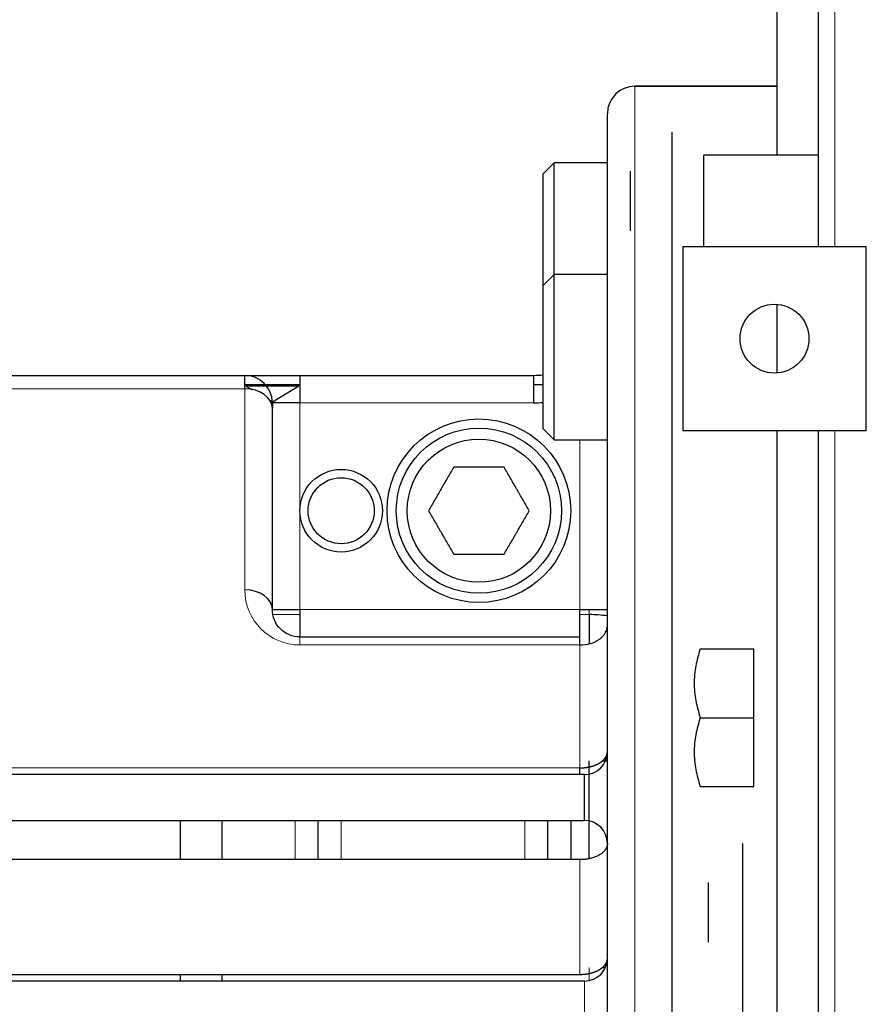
# Model space of a CAD drawing. Header units: millimetres. Extents: x 0 to 29700, y -16 to 21000.
# Tile 65 of 256: x 8119 to 8303, y 9822 to 10037. Entities that reach past the tile are written whole.
import ezdxf

# ---------------------------------------------------------------- set-up
doc = ezdxf.new("R2010")
doc.units = ezdxf.units.MM
doc.layers.add('1', color=7, linetype='Continuous', true_color=0xffffff)

msp = doc.modelspace()

# ---------------------------------------------------------------- linework, layer by layer
at = {"layer": '1', "color": 2, "linetype": 'Continuous', "lineweight": 25}
for p, q in [((8293.013, 9987.274), (8293.013, 10519.292)), ((8284.013, 10007.268), (8284.013, 10089.747)), ((8253.013, 10022.292), (8284.013, 10022.292)), ((8284.013, 10022.292), (8253.013, 10022.292)), ((8247.013, 9348.292), (8247.013, 10016.292)), ((8261.113, 9992.292), (8261.113, 10012.292)), ((8268.013, 9987.292), (8268.013, 10007.292)), ((8293.013, 10007.292), (8268.013, 10007.292)), ((8235.413, 10005.582), (8233.013, 10003.182)), ((8235.413, 9981.248), (8235.413, 10005.582)), ((8247.013, 10005.582), (8235.413, 10005.582)), ((8233.013, 9978.848), (8233.013, 10003.182)), ((8252.013, 10000.542), (8252.013, 10003.792)), ((8252.013, 9994.042), (8252.013, 10000.542)), ((8252.013, 9990.792), (8252.013, 9994.042)), ((8261.113, 9372.292), (8261.113, 9992.292)), ((8263.413, 9987.292), (8263.413, 9947.292)), ((8303.413, 9987.292), (8263.413, 9987.292)), ((8303.413, 9947.292), (8303.413, 9987.292)), ((8235.413, 9981.247), (8233.013, 9978.847)), ((8235.413, 9945.247), (8235.413, 9981.247)), ((8247.013, 9981.247), (8235.413, 9981.247)), ((8233.013, 9947.647), (8233.013, 9978.847)), ((8284.013, 9959.807), (8284.013, 9974.736)), ((8100.013, 9959.292), (8168.013, 9959.292)), ((8168.013, 9959.292), (8180.013, 9959.292)), ((8168.013, 9956.363), (8168.013, 9959.292)), ((8180.013, 9959.292), (8180.013, 9953.292)), ((8180.013, 9959.292), (8231.013, 9959.292)), ((8231.013, 9953.292), (8231.013, 9959.292)), ((8168.01, 9957.292), (8180.012, 9957.292)), ((8169.013, 9956.992), (8168.24, 9956.992)), ((8168.24, 9956.992), (8169.51, 9956.229)), ((8169.013, 9956.992), (8174.013, 9956.992)), ((8174.013, 9956.992), (8179.013, 9956.992)), ((8174.013, 9953.523), (8179.787, 9956.992)), ((8179.013, 9956.992), (8179.787, 9956.992)), ((8231.011, 9957.292), (8233.01, 9957.292)), ((8173.506, 9953.828), (8174.013, 9953.523)), ((8174.013, 9953.292), (8174.013, 9952.12)), ((8180.013, 9953.292), (8174.013, 9953.292)), ((8174.013, 9908.292), (8174.013, 9952.12)), ((8233.013, 9947.647), (8235.413, 9945.247)), ((8263.413, 9947.292), (8303.413, 9947.292)), ((8284.013, 9692.282), (8284.013, 9947.068)), ((8293.013, 9417.303), (8293.013, 9947.281)), ((8235.413, 9945.247), (8247.013, 9945.247)), ((8174.013, 9908.292), (8180.013, 9908.292)), ((8180.013, 9908.292), (8180.013, 9902.292)), ((8241.013, 9902.292), (8241.013, 9908.292)), ((8241.013, 9908.292), (8247.013, 9908.292)), ((8243.013, 9907.152), (8243.013, 9900.777)), ((8180.013, 9902.292), (8241.013, 9902.292)), ((8241.013, 9900.535), (8241.013, 9902.292)), ((8267.253, 9899.698), (8278.913, 9899.698)), ((8278.913, 9884.698), (8278.913, 9899.698)), ((8267.253, 9884.698), (8278.913, 9884.698)), ((8278.913, 9869.698), (8278.913, 9884.698)), ((8243.013, 9853.991), (8243.013, 9875.292)), ((8245.926, 9875.292), (8247.014, 9875.292)), ((8242.013, 9872.292), (7984.514, 9872.292)), ((8241.013, 9872.292), (8241.013, 9873.756)), ((8242.013, 9862.292), (8242.013, 9872.292)), ((8267.253, 9869.698), (8278.913, 9869.698)), ((7984.514, 9862.292), (8242.013, 9862.292)), ((8154.013, 9853.757), (8154.013, 9862.291)), ((8163.013, 9862.29), (8163.013, 9853.754)), ((8184.013, 9853.757), (8184.013, 9862.292)), ((8234.013, 9853.757), (8234.013, 9862.292)), ((8239.013, 9862.292), (8239.013, 9853.757)), ((8276.513, 9692.289), (8276.513, 9857.292)), ((8241.013, 9853.756), (7988.013, 9853.756)), ((8269.013, 9845.542), (8269.013, 9848.792)), ((8269.013, 9839.042), (8269.013, 9845.542)), ((8269.013, 9835.792), (8269.013, 9839.042)), ((7988.013, 9828.756), (8241.013, 9828.756)), ((8154.013, 9827.293), (8154.013, 9828.758)), ((8163.013, 9828.756), (8163.013, 9827.286)), ((8245.926, 9830.292), (8246.596, 9830.292)), ((8242.013, 9827.292), (7984.514, 9827.292))]:
    msp.add_line(p, q, dxfattribs=at)
at = {"layer": '1', "color": 4, "linetype": 'Continuous', "lineweight": 13}
for p, q in [((8296.587, 9987.274), (8296.587, 10519.292)), ((8253.013, 10022.292), (8253.013, 9342.292)), ((8168.013, 9956.363), (8100.013, 9956.363)), ((8168.013, 9912.535), (8168.013, 9956.363)), ((8231.013, 9953.292), (8180.013, 9953.292)), ((8180.013, 9953.292), (8180.013, 9929.792)), ((8296.587, 9417.303), (8296.587, 9947.281)), ((8241.013, 9908.292), (8241.013, 9945.247)), ((8180.013, 9929.792), (8180.013, 9908.292)), ((8180.013, 9908.292), (8241.013, 9908.292)), ((8243.013, 9908.292), (8243.013, 9907.152)), ((8180.012, 9907.152), (8174.239, 9907.152)), ((8243.013, 9907.152), (8241.013, 9907.152)), ((8180.013, 9900.535), (8180.013, 9902.292)), ((8241.013, 9900.535), (8180.013, 9900.535)), ((8241.013, 9873.756), (8241.013, 9900.535)), ((7988.013, 9873.756), (8241.013, 9873.756)), ((8179.013, 9862.292), (8179.013, 9853.757)), ((8189.013, 9853.757), (8189.013, 9862.292)), ((8229.013, 9862.292), (8229.013, 9853.757)), ((8241.013, 9828.756), (8241.013, 9853.756)), ((8243.013, 9830.292), (8243.013, 9827.393)), ((8242.013, 9817.292), (8242.013, 9827.292))]:
    msp.add_line(p, q, dxfattribs=at)
at = {"layer": '1', "color": 2, "linetype": 'Continuous', "lineweight": 25}
for centre, radius in [((8283.413, 9967.292), 7.5), ((8219.013, 9929.792), 20), ((8219.013, 9929.792), 18), ((8219.013, 9929.792), 15.6), ((8189.013, 9929.792), 9), ((8189.013, 9929.792), 7.196)]:
    msp.add_circle(centre, radius, dxfattribs=at)
for centre, radius, start, end in [((8253.013, 10016.292), 6, 90, 180), ((8253.013, 10016.292), 6, 90, 180), ((8168.013, 9953.292), 6, 0, 90), ((8231.013, 9975.292), 16, 270, 277.18172), ((8231.013, 9975.292), 22, 270, 275.2162), ((8242.013, 9877.292), 5, 270, 0), ((8242.013, 9857.292), 5, 0, 90), ((8242.013, 9832.292), 5, 270, 0)]:
    msp.add_arc(centre, radius, start, end, dxfattribs=at)
at = {"layer": '1', "color": 4, "linetype": 'Continuous', "lineweight": 13}
msp.add_arc((8180.013, 9912.535), 12, 180, 270, dxfattribs=at)
at = {"layer": '1', "color": 2, "linetype": 'Continuous', "lineweight": 25}
for centre, major_axis, ratio, start_param, end_param in [((8168.013, 9952.12), (6, 0), 0.7071068, 0, 1.5707963), ((8168.013, 9908.292), (6, 0), 0.7071068, 0, 1.5707963), ((8243.013, 9898.406), (-16, 0), 0.5465652, 4.4596871, 4.712389), ((8241.013, 9904.777), (-6, 0), 0.7071068, 1.5707963, 3.1415927)]:
    msp.add_ellipse(centre, major_axis=major_axis, ratio=ratio, start_param=start_param, end_param=end_param, dxfattribs=at)
for points, knots in [([(8213.529, 9939.292), (8213.08, 9938.515), (8212.628, 9937.732), (8211.942, 9936.544), (8211.712, 9936.145), (8211.364, 9935.543), (8211.219, 9935.291), (8211.073, 9935.039), (8211.014, 9934.937), (8210.985, 9934.887), (8210.898, 9934.735), (8210.839, 9934.634), (8210.548, 9934.129), (8210.316, 9933.728), (8209.855, 9932.93), (8209.626, 9932.533), (8208.943, 9931.349), (8208.491, 9930.567), (8208.044, 9929.792)], [0, 0, 0, 0, 0.25, 0.25, 0.375, 0.375, 0.4375, 0.453125, 0.453125, 0.46875, 0.46875, 0.5, 0.5, 0.625, 0.625, 0.75, 0.75, 1, 1, 1, 1]), ([(8224.498, 9939.292), (8223.602, 9939.292), (8222.697, 9939.292), (8221.325, 9939.292), (8220.864, 9939.292), (8220.169, 9939.292), (8219.879, 9939.292), (8219.587, 9939.292), (8219.47, 9939.292), (8219.412, 9939.292), (8219.236, 9939.292), (8219.119, 9939.292), (8218.537, 9939.292), (8218.073, 9939.292), (8217.152, 9939.292), (8216.693, 9939.292), (8215.326, 9939.292), (8214.424, 9939.292), (8213.529, 9939.292)], [0, 0, 0, 0, 0.25, 0.25, 0.375, 0.375, 0.4375, 0.453125, 0.453125, 0.46875, 0.46875, 0.5, 0.5, 0.625, 0.625, 0.75, 0.75, 1, 1, 1, 1]), ([(8229.983, 9929.792), (8229.535, 9930.568), (8229.083, 9931.351), (8228.396, 9932.54), (8228.166, 9932.939), (8227.819, 9933.541), (8227.673, 9933.792), (8227.527, 9934.045), (8227.469, 9934.146), (8227.44, 9934.197), (8227.352, 9934.349), (8227.294, 9934.45), (8227.002, 9934.955), (8226.77, 9935.356), (8226.31, 9936.154), (8226.081, 9936.551), (8225.397, 9937.735), (8224.946, 9938.516), (8224.498, 9939.292)], [0, 0, 0, 0, 0.25, 0.25, 0.375, 0.375, 0.4375, 0.453125, 0.453125, 0.46875, 0.46875, 0.5, 0.5, 0.625, 0.625, 0.75, 0.75, 1, 1, 1, 1]), ([(8208.044, 9929.792), (8208.492, 9929.015), (8208.944, 9928.232), (8209.63, 9927.044), (8209.861, 9926.645), (8210.208, 9926.043), (8210.353, 9925.791), (8210.499, 9925.539), (8210.558, 9925.437), (8210.587, 9925.387), (8210.675, 9925.235), (8210.733, 9925.134), (8211.025, 9924.629), (8211.256, 9924.228), (8211.717, 9923.43), (8211.946, 9923.033), (8212.63, 9921.849), (8213.081, 9921.067), (8213.529, 9920.292)], [0, 0, 0, 0, 0.25, 0.25, 0.375, 0.375, 0.4375, 0.453125, 0.453125, 0.46875, 0.46875, 0.5, 0.5, 0.625, 0.625, 0.75, 0.75, 1, 1, 1, 1]), ([(8224.498, 9920.292), (8224.947, 9921.068), (8225.399, 9921.851), (8226.085, 9923.04), (8226.315, 9923.439), (8226.663, 9924.041), (8226.808, 9924.292), (8226.954, 9924.545), (8227.012, 9924.646), (8227.041, 9924.697), (8227.129, 9924.849), (8227.188, 9924.95), (8227.479, 9925.455), (8227.711, 9925.856), (8228.171, 9926.654), (8228.401, 9927.051), (8229.084, 9928.235), (8229.535, 9929.016), (8229.983, 9929.792)], [0, 0, 0, 0, 0.25, 0.25, 0.375, 0.375, 0.4375, 0.453125, 0.453125, 0.46875, 0.46875, 0.5, 0.5, 0.625, 0.625, 0.75, 0.75, 1, 1, 1, 1]), ([(8213.529, 9920.292), (8214.425, 9920.292), (8215.329, 9920.292), (8216.702, 9920.292), (8217.162, 9920.292), (8217.857, 9920.292), (8218.148, 9920.292), (8218.44, 9920.292), (8218.557, 9920.292), (8218.615, 9920.292), (8218.791, 9920.292), (8218.907, 9920.292), (8219.49, 9920.292), (8219.954, 9920.292), (8220.875, 9920.292), (8221.333, 9920.292), (8222.701, 9920.292), (8223.603, 9920.292), (8224.498, 9920.292)], [0, 0, 0, 0, 0.25, 0.25, 0.375, 0.375, 0.4375, 0.453125, 0.453125, 0.46875, 0.46875, 0.5, 0.5, 0.625, 0.625, 0.75, 0.75, 1, 1, 1, 1]), ([(8180.013, 9902.292), (8179.228, 9902.292), (8178.443, 9902.448), (8176.992, 9903.049), (8176.326, 9903.494), (8174.66, 9905.16), (8174.013, 9906.717), (8174.013, 9908.292)], [0, 0, 0, 0, 0.25, 0.25, 0.5, 0.5, 1, 1, 1, 1]), ([(8267.253, 9899.698), (8267.049, 9899.085), (8266.863, 9898.47), (8266.534, 9897.235), (8266.391, 9896.614), (8266.158, 9895.365), (8266.067, 9894.737), (8265.976, 9893.79), (8265.952, 9893.473), (8265.921, 9892.837), (8265.913, 9892.518), (8265.913, 9892.198)], [0, 0, 0, 0, 0.25, 0.25, 0.5, 0.5, 0.75, 0.75, 0.875, 0.875, 1, 1, 1, 1]), ([(8265.913, 9892.198), (8265.913, 9891.878), (8265.921, 9891.559), (8265.952, 9890.923), (8265.976, 9890.606), (8266.067, 9889.659), (8266.158, 9889.031), (8266.391, 9887.782), (8266.534, 9887.161), (8266.863, 9885.926), (8267.049, 9885.311), (8267.253, 9884.698)], [0, 0, 0, 0, 0.125, 0.125, 0.25, 0.25, 0.5, 0.5, 0.75, 0.75, 1, 1, 1, 1]), ([(8267.253, 9884.698), (8267.049, 9884.085), (8266.863, 9883.47), (8266.534, 9882.235), (8266.391, 9881.614), (8266.158, 9880.365), (8266.067, 9879.737), (8265.976, 9878.79), (8265.952, 9878.473), (8265.921, 9877.837), (8265.913, 9877.518), (8265.913, 9877.198)], [0, 0, 0, 0, 0.25, 0.25, 0.5, 0.5, 0.75, 0.75, 0.875, 0.875, 1, 1, 1, 1]), ([(8241.013, 9873.756), (8241.026, 9873.756), (8241.051, 9873.756), (8241.088, 9873.757), (8241.126, 9873.757), (8241.163, 9873.757), (8241.201, 9873.758), (8241.239, 9873.759), (8241.276, 9873.76), (8241.314, 9873.761), (8241.351, 9873.762), (8241.389, 9873.763), (8241.427, 9873.765), (8241.465, 9873.766), (8241.502, 9873.768), (8241.54, 9873.77), (8241.578, 9873.772), (8241.616, 9873.774), (8241.654, 9873.776), (8241.691, 9873.779), (8241.729, 9873.781), (8241.767, 9873.784), (8241.805, 9873.787), (8241.843, 9873.79), (8241.881, 9873.793), (8241.919, 9873.796), (8241.956, 9873.8), (8241.994, 9873.804), (8242.032, 9873.807), (8242.07, 9873.811), (8242.108, 9873.815), (8242.146, 9873.819), (8242.184, 9873.824), (8242.221, 9873.828), (8242.259, 9873.833), (8242.297, 9873.838), (8242.335, 9873.843), (8242.372, 9873.848), (8242.41, 9873.853), (8242.448, 9873.858), (8242.486, 9873.864), (8242.523, 9873.869), (8242.561, 9873.875), (8242.598, 9873.881), (8242.636, 9873.887), (8242.674, 9873.894), (8242.711, 9873.9), (8242.748, 9873.907), (8242.786, 9873.913), (8242.823, 9873.92), (8242.861, 9873.927), (8242.898, 9873.934), (8242.935, 9873.942), (8242.972, 9873.949), (8243.009, 9873.957), (8243.047, 9873.965), (8243.084, 9873.973), (8243.121, 9873.981), (8243.158, 9873.989), (8243.194, 9873.997), (8243.231, 9874.006), (8243.268, 9874.015), (8243.305, 9874.023), (8243.341, 9874.032), (8243.378, 9874.042), (8243.414, 9874.051), (8243.451, 9874.06), (8243.487, 9874.07), (8243.523, 9874.08), (8243.559, 9874.09), (8243.596, 9874.1), (8243.632, 9874.11), (8243.667, 9874.12), (8243.703, 9874.131), (8243.739, 9874.141), (8243.775, 9874.152), (8243.81, 9874.163), (8243.846, 9874.174), (8243.881, 9874.186), (8243.917, 9874.197), (8243.952, 9874.209), (8243.987, 9874.22), (8244.022, 9874.232), (8244.057, 9874.244), (8244.092, 9874.256), (8244.126, 9874.269), (8244.161, 9874.281), (8244.195, 9874.294), (8244.23, 9874.307), (8244.264, 9874.32), (8244.298, 9874.333), (8244.332, 9874.346), (8244.366, 9874.359), (8244.399, 9874.373), (8244.433, 9874.386), (8244.467, 9874.4), (8244.5, 9874.414), (8244.533, 9874.428), (8244.566, 9874.442), (8244.599, 9874.457), (8244.632, 9874.471), (8244.665, 9874.486), (8244.697, 9874.501), (8244.73, 9874.516), (8244.762, 9874.531), (8244.794, 9874.546), (8244.826, 9874.562), (8244.858, 9874.577), (8244.889, 9874.593), (8244.921, 9874.609), (8244.952, 9874.625), (8244.983, 9874.641), (8245.014, 9874.657), (8245.045, 9874.673), (8245.076, 9874.69), (8245.106, 9874.707), (8245.136, 9874.723), (8245.167, 9874.74), (8245.197, 9874.757), (8245.226, 9874.775), (8245.255, 9874.791), (8245.283, 9874.808), (8245.31, 9874.824), (8245.337, 9874.84), (8245.364, 9874.857), (8245.391, 9874.874), (8245.418, 9874.891), (8245.446, 9874.909), (8245.473, 9874.926), (8245.501, 9874.944), (8245.528, 9874.963), (8245.556, 9874.981), (8245.583, 9875), (8245.611, 9875.02), (8245.639, 9875.039), (8245.667, 9875.059), (8245.694, 9875.079), (8245.722, 9875.1), (8245.75, 9875.12), (8245.778, 9875.142), (8245.805, 9875.163), (8245.833, 9875.185), (8245.861, 9875.207), (8245.888, 9875.229), (8245.916, 9875.252), (8245.943, 9875.275), (8245.971, 9875.298), (8245.998, 9875.322), (8246.025, 9875.346), (8246.052, 9875.37), (8246.079, 9875.395), (8246.106, 9875.42), (8246.133, 9875.446), (8246.159, 9875.471), (8246.186, 9875.498), (8246.212, 9875.524), (8246.238, 9875.551), (8246.264, 9875.578), (8246.29, 9875.606), (8246.315, 9875.634), (8246.34, 9875.662), (8246.365, 9875.69), (8246.39, 9875.719), (8246.414, 9875.749), (8246.438, 9875.778), (8246.462, 9875.808), (8246.485, 9875.839), (8246.509, 9875.87), (8246.531, 9875.901), (8246.554, 9875.932), (8246.576, 9875.964), (8246.598, 9875.996), (8246.619, 9876.029), (8246.64, 9876.062), (8246.661, 9876.095), (8246.681, 9876.129), (8246.701, 9876.163), (8246.72, 9876.197), (8246.739, 9876.232), (8246.757, 9876.267), (8246.775, 9876.302), (8246.792, 9876.338), (8246.809, 9876.374), (8246.825, 9876.411), (8246.84, 9876.447), (8246.856, 9876.484), (8246.87, 9876.522), (8246.884, 9876.56), (8246.897, 9876.598), (8246.91, 9876.636), (8246.922, 9876.675), (8246.933, 9876.714), (8246.944, 9876.754), (8246.954, 9876.793), (8246.963, 9876.833), (8246.971, 9876.874), (8246.979, 9876.914), (8246.986, 9876.955), (8246.993, 9876.996), (8246.998, 9877.038), (8247.003, 9877.079), (8247.007, 9877.121), (8247.01, 9877.164), (8247.012, 9877.206), (8247.013, 9877.249), (8247.013, 9877.278), (8247.013, 9877.292)], [0, 0, 0, 0, 0.0039457, 0.0078952, 0.0118486, 0.0158058, 0.0197669, 0.0237319, 0.0277008, 0.0316736, 0.0356502, 0.0396308, 0.0436152, 0.0476036, 0.0515958, 0.055592, 0.0595921, 0.0635961, 0.0676041, 0.0716159, 0.0756317, 0.0796515, 0.0836752, 0.0877028, 0.0917344, 0.09577, 0.0998095, 0.103853, 0.1079005, 0.1119519, 0.1160074, 0.1200668, 0.1241302, 0.1281976, 0.132269, 0.1363444, 0.1404238, 0.1445072, 0.1485946, 0.1526861, 0.1567816, 0.1608811, 0.1649846, 0.1690922, 0.1732038, 0.1773195, 0.1814392, 0.185563, 0.1896908, 0.1938227, 0.1979587, 0.2020987, 0.2062428, 0.210391, 0.2145433, 0.2186997, 0.2228602, 0.2270247, 0.2311934, 0.2353661, 0.239543, 0.243724, 0.2479091, 0.2520983, 0.2562917, 0.2604891, 0.2646908, 0.2688965, 0.2731064, 0.2773204, 0.2815386, 0.2857609, 0.2899874, 0.2942181, 0.2984529, 0.3026919, 0.306935, 0.3111824, 0.3154339, 0.3196896, 0.3239495, 0.3282136, 0.3324818, 0.3367543, 0.341031, 0.3453119, 0.349597, 0.3538863, 0.3581798, 0.3624775, 0.3667795, 0.3710857, 0.3753962, 0.3797108, 0.3840297, 0.3883529, 0.3926803, 0.397012, 0.4013479, 0.405688, 0.4100325, 0.4143812, 0.4187341, 0.4230914, 0.4274529, 0.4318187, 0.4361888, 0.4405631, 0.4449418, 0.4493247, 0.453712, 0.4581035, 0.4624994, 0.4668995, 0.471304, 0.4757128, 0.4801259, 0.4845433, 0.4889651, 0.4933912, 0.4978216, 0.5018469, 0.5059168, 0.5100316, 0.5141911, 0.5183954, 0.5226444, 0.5269382, 0.5312768, 0.5356602, 0.5400883, 0.5445613, 0.549079, 0.5536415, 0.5582488, 0.5629009, 0.5675978, 0.5723396, 0.5771261, 0.5819574, 0.5868336, 0.5917546, 0.5967204, 0.601731, 0.6067864, 0.6118867, 0.6170318, 0.6222217, 0.6274565, 0.6327361, 0.6380605, 0.6434298, 0.6488439, 0.6543029, 0.6598067, 0.6653553, 0.6709488, 0.6765872, 0.6822704, 0.6879985, 0.6937714, 0.6995892, 0.7054518, 0.7113593, 0.7173117, 0.7233089, 0.729351, 0.735438, 0.7415698, 0.7477465, 0.753968, 0.7602345, 0.7665458, 0.772902, 0.7793031, 0.785749, 0.7922398, 0.7987755, 0.8053561, 0.8119816, 0.8186519, 0.8253671, 0.8321272, 0.8389322, 0.8457821, 0.8526769, 0.8596165, 0.8666011, 0.8736305, 0.8807049, 0.8878241, 0.8949882, 0.9021972, 0.9094511, 0.9167499, 0.9240936, 0.9314822, 0.9389157, 0.9463941, 0.9539174, 0.9614855, 0.9690986, 0.9767566, 0.9844595, 0.9922073, 1, 1, 1, 1]), ([(8265.913, 9877.198), (8265.913, 9876.878), (8265.921, 9876.559), (8265.952, 9875.923), (8265.976, 9875.606), (8266.067, 9874.659), (8266.158, 9874.031), (8266.391, 9872.782), (8266.534, 9872.161), (8266.863, 9870.926), (8267.049, 9870.311), (8267.253, 9869.698)], [0, 0, 0, 0, 0.125, 0.125, 0.25, 0.25, 0.5, 0.5, 0.75, 0.75, 1, 1, 1, 1]), ([(8247.013, 9857.292), (8247.013, 9857.285), (8247.013, 9857.27), (8247.013, 9857.249), (8247.012, 9857.227), (8247.012, 9857.206), (8247.011, 9857.185), (8247.009, 9857.164), (8247.008, 9857.143), (8247.006, 9857.122), (8247.005, 9857.102), (8247.003, 9857.081), (8247.001, 9857.061), (8246.998, 9857.04), (8246.996, 9857.02), (8246.993, 9857), (8246.99, 9856.981), (8246.987, 9856.961), (8246.984, 9856.941), (8246.98, 9856.922), (8246.977, 9856.903), (8246.973, 9856.884), (8246.969, 9856.865), (8246.965, 9856.846), (8246.961, 9856.827), (8246.957, 9856.808), (8246.953, 9856.79), (8246.948, 9856.772), (8246.943, 9856.753), (8246.939, 9856.735), (8246.934, 9856.718), (8246.929, 9856.7), (8246.924, 9856.682), (8246.918, 9856.665), (8246.913, 9856.647), (8246.907, 9856.63), (8246.902, 9856.613), (8246.896, 9856.596), (8246.89, 9856.58), (8246.885, 9856.563), (8246.879, 9856.546), (8246.873, 9856.53), (8246.866, 9856.514), (8246.86, 9856.498), (8246.854, 9856.482), (8246.848, 9856.466), (8246.841, 9856.451), (8246.835, 9856.435), (8246.828, 9856.42), (8246.821, 9856.405), (8246.815, 9856.389), (8246.808, 9856.375), (8246.801, 9856.36), (8246.794, 9856.345), (8246.788, 9856.331), (8246.781, 9856.316), (8246.774, 9856.302), (8246.767, 9856.288), (8246.759, 9856.274), (8246.752, 9856.26), (8246.745, 9856.247), (8246.738, 9856.233), (8246.731, 9856.22), (8246.724, 9856.206), (8246.716, 9856.193), (8246.709, 9856.18), (8246.702, 9856.167), (8246.695, 9856.155), (8246.687, 9856.142), (8246.68, 9856.13), (8246.673, 9856.117), (8246.665, 9856.105), (8246.658, 9856.093), (8246.651, 9856.081), (8246.644, 9856.07), (8246.636, 9856.058), (8246.629, 9856.047), (8246.622, 9856.035), (8246.614, 9856.024), (8246.607, 9856.013), (8246.6, 9856.002), (8246.593, 9855.991), (8246.585, 9855.98), (8246.578, 9855.97), (8246.571, 9855.959), (8246.564, 9855.949), (8246.505, 9855.865), (8246.387, 9855.712), (8246.19, 9855.499), (8245.976, 9855.3), (8245.748, 9855.116), (8245.509, 9854.947), (8245.202, 9854.755), (8244.815, 9854.549), (8244.335, 9854.34), (8243.833, 9854.165), (8243.462, 9854.062), (8243.238, 9854.008), (8243.167, 9853.992), (8243.095, 9853.976), (8243.023, 9853.96), (8242.95, 9853.945), (8242.877, 9853.931), (8242.804, 9853.917), (8242.731, 9853.904), (8242.658, 9853.892), (8242.584, 9853.88), (8242.511, 9853.868), (8242.437, 9853.857), (8242.362, 9853.847), (8242.288, 9853.837), (8242.214, 9853.828), (8242.139, 9853.819), (8242.064, 9853.811), (8241.99, 9853.803), (8241.915, 9853.796), (8241.84, 9853.79), (8241.765, 9853.784), (8241.69, 9853.779), (8241.615, 9853.774), (8241.539, 9853.77), (8241.464, 9853.766), (8241.389, 9853.763), (8241.314, 9853.761), (8241.239, 9853.759), (8241.164, 9853.757), (8241.088, 9853.756), (8241.038, 9853.756), (8241.013, 9853.756)], [0, 0, 0, 0, 0.0039272, 0.0078313, 0.0117124, 0.0155704, 0.0194054, 0.0232174, 0.0270063, 0.0307723, 0.0345151, 0.038235, 0.0419318, 0.0456055, 0.0492563, 0.052884, 0.0564886, 0.0600703, 0.0636289, 0.0671644, 0.070677, 0.0741665, 0.0776329, 0.0810763, 0.0844967, 0.0878941, 0.0912684, 0.0946197, 0.097948, 0.1012532, 0.1045354, 0.1077945, 0.1110306, 0.1142437, 0.1174338, 0.1206008, 0.1237448, 0.1268657, 0.1299636, 0.1330385, 0.1360903, 0.1391192, 0.1421249, 0.1451077, 0.1480674, 0.1510041, 0.1539177, 0.1568083, 0.1596759, 0.1625204, 0.1653419, 0.1681404, 0.1709159, 0.1736683, 0.1763977, 0.179104, 0.1817873, 0.1844476, 0.1870848, 0.189699, 0.1922902, 0.1948584, 0.1974035, 0.1999256, 0.2024246, 0.2049006, 0.2073536, 0.2097836, 0.2121905, 0.2145744, 0.2169352, 0.2192731, 0.2215879, 0.2238796, 0.2261484, 0.2283941, 0.2306167, 0.2328164, 0.234993, 0.2371466, 0.2392771, 0.2413846, 0.2434691, 0.2455306, 0.247569, 0.2495844, 0.2515767, 0.2968506, 0.3407221, 0.3831924, 0.4242627, 0.4639345, 0.5022096, 0.5667001, 0.6297394, 0.6913384, 0.7515084, 0.7596357, 0.7677553, 0.7758671, 0.7839713, 0.7920678, 0.8001566, 0.8082379, 0.8163117, 0.8243779, 0.8324366, 0.8404879, 0.8485317, 0.8565682, 0.8645973, 0.8726191, 0.8806336, 0.8886408, 0.8966409, 0.9046337, 0.9126194, 0.920598, 0.9285695, 0.936534, 0.9444914, 0.9524418, 0.9603854, 0.968322, 0.9762517, 0.9841746, 0.9920907, 1, 1, 1, 1]), ([(8241.013, 9828.756), (8241.026, 9828.756), (8241.051, 9828.756), (8241.088, 9828.757), (8241.126, 9828.757), (8241.163, 9828.757), (8241.201, 9828.758), (8241.239, 9828.759), (8241.276, 9828.76), (8241.314, 9828.761), (8241.351, 9828.762), (8241.389, 9828.763), (8241.427, 9828.765), (8241.465, 9828.766), (8241.502, 9828.768), (8241.54, 9828.77), (8241.578, 9828.772), (8241.616, 9828.774), (8241.654, 9828.776), (8241.691, 9828.779), (8241.729, 9828.781), (8241.767, 9828.784), (8241.805, 9828.787), (8241.843, 9828.79), (8241.881, 9828.793), (8241.919, 9828.796), (8241.956, 9828.8), (8241.994, 9828.804), (8242.032, 9828.807), (8242.07, 9828.811), (8242.108, 9828.815), (8242.146, 9828.819), (8242.184, 9828.824), (8242.221, 9828.828), (8242.259, 9828.833), (8242.297, 9828.838), (8242.335, 9828.843), (8242.372, 9828.848), (8242.41, 9828.853), (8242.448, 9828.858), (8242.486, 9828.864), (8242.523, 9828.869), (8242.561, 9828.875), (8242.598, 9828.881), (8242.636, 9828.887), (8242.674, 9828.894), (8242.711, 9828.9), (8242.748, 9828.907), (8242.786, 9828.913), (8242.823, 9828.92), (8242.861, 9828.927), (8242.898, 9828.934), (8242.935, 9828.942), (8242.972, 9828.949), (8243.009, 9828.957), (8243.047, 9828.965), (8243.084, 9828.973), (8243.121, 9828.981), (8243.158, 9828.989), (8243.194, 9828.997), (8243.231, 9829.006), (8243.268, 9829.015), (8243.305, 9829.023), (8243.341, 9829.032), (8243.378, 9829.042), (8243.414, 9829.051), (8243.451, 9829.06), (8243.487, 9829.07), (8243.523, 9829.08), (8243.559, 9829.09), (8243.596, 9829.1), (8243.632, 9829.11), (8243.667, 9829.12), (8243.703, 9829.131), (8243.739, 9829.141), (8243.775, 9829.152), (8243.81, 9829.163), (8243.846, 9829.174), (8243.881, 9829.186), (8243.917, 9829.197), (8243.952, 9829.209), (8243.987, 9829.22), (8244.022, 9829.232), (8244.057, 9829.244), (8244.092, 9829.256), (8244.126, 9829.269), (8244.161, 9829.281), (8244.195, 9829.294), (8244.23, 9829.307), (8244.264, 9829.32), (8244.298, 9829.333), (8244.332, 9829.346), (8244.366, 9829.359), (8244.399, 9829.373), (8244.433, 9829.386), (8244.467, 9829.4), (8244.5, 9829.414), (8244.533, 9829.428), (8244.566, 9829.442), (8244.599, 9829.457), (8244.632, 9829.471), (8244.665, 9829.486), (8244.697, 9829.501), (8244.73, 9829.516), (8244.762, 9829.531), (8244.794, 9829.546), (8244.826, 9829.562), (8244.858, 9829.577), (8244.889, 9829.593), (8244.921, 9829.609), (8244.952, 9829.625), (8244.983, 9829.641), (8245.014, 9829.657), (8245.045, 9829.673), (8245.076, 9829.69), (8245.106, 9829.707), (8245.136, 9829.723), (8245.167, 9829.74), (8245.197, 9829.757), (8245.226, 9829.775), (8245.255, 9829.791), (8245.283, 9829.808), (8245.31, 9829.824), (8245.337, 9829.84), (8245.364, 9829.857), (8245.391, 9829.874), (8245.418, 9829.891), (8245.446, 9829.909), (8245.473, 9829.926), (8245.501, 9829.944), (8245.528, 9829.963), (8245.556, 9829.981), (8245.583, 9830), (8245.611, 9830.02), (8245.639, 9830.039), (8245.667, 9830.059), (8245.694, 9830.079), (8245.722, 9830.1), (8245.75, 9830.12), (8245.778, 9830.142), (8245.805, 9830.163), (8245.833, 9830.185), (8245.861, 9830.207), (8245.888, 9830.229), (8245.916, 9830.252), (8245.943, 9830.275), (8245.971, 9830.298), (8245.998, 9830.322), (8246.025, 9830.346), (8246.052, 9830.37), (8246.079, 9830.395), (8246.106, 9830.42), (8246.133, 9830.446), (8246.159, 9830.471), (8246.186, 9830.498), (8246.212, 9830.524), (8246.238, 9830.551), (8246.264, 9830.578), (8246.29, 9830.606), (8246.315, 9830.634), (8246.34, 9830.662), (8246.365, 9830.69), (8246.39, 9830.719), (8246.414, 9830.749), (8246.438, 9830.778), (8246.462, 9830.808), (8246.485, 9830.839), (8246.509, 9830.87), (8246.531, 9830.901), (8246.554, 9830.932), (8246.576, 9830.964), (8246.598, 9830.996), (8246.619, 9831.029), (8246.64, 9831.062), (8246.661, 9831.095), (8246.681, 9831.129), (8246.701, 9831.163), (8246.72, 9831.197), (8246.739, 9831.232), (8246.757, 9831.267), (8246.775, 9831.302), (8246.792, 9831.338), (8246.809, 9831.374), (8246.825, 9831.411), (8246.84, 9831.447), (8246.856, 9831.484), (8246.87, 9831.522), (8246.884, 9831.56), (8246.897, 9831.598), (8246.91, 9831.636), (8246.922, 9831.675), (8246.933, 9831.714), (8246.944, 9831.754), (8246.954, 9831.793), (8246.963, 9831.833), (8246.971, 9831.874), (8246.979, 9831.914), (8246.986, 9831.955), (8246.993, 9831.996), (8246.998, 9832.038), (8247.003, 9832.079), (8247.007, 9832.121), (8247.01, 9832.164), (8247.012, 9832.206), (8247.013, 9832.249), (8247.013, 9832.278), (8247.013, 9832.292)], [0, 0, 0, 0, 0.0039457, 0.0078952, 0.0118486, 0.0158058, 0.0197669, 0.0237319, 0.0277008, 0.0316736, 0.0356502, 0.0396308, 0.0436152, 0.0476036, 0.0515958, 0.055592, 0.0595921, 0.0635961, 0.0676041, 0.0716159, 0.0756317, 0.0796515, 0.0836752, 0.0877028, 0.0917344, 0.09577, 0.0998095, 0.103853, 0.1079005, 0.1119519, 0.1160074, 0.1200668, 0.1241302, 0.1281976, 0.132269, 0.1363444, 0.1404238, 0.1445072, 0.1485946, 0.1526861, 0.1567816, 0.1608811, 0.1649846, 0.1690922, 0.1732038, 0.1773195, 0.1814392, 0.185563, 0.1896908, 0.1938227, 0.1979587, 0.2020987, 0.2062428, 0.210391, 0.2145433, 0.2186997, 0.2228602, 0.2270247, 0.2311934, 0.2353661, 0.239543, 0.243724, 0.2479091, 0.2520983, 0.2562917, 0.2604891, 0.2646908, 0.2688965, 0.2731064, 0.2773204, 0.2815386, 0.2857609, 0.2899874, 0.2942181, 0.2984529, 0.3026919, 0.306935, 0.3111824, 0.3154339, 0.3196896, 0.3239495, 0.3282136, 0.3324818, 0.3367543, 0.341031, 0.3453119, 0.349597, 0.3538863, 0.3581798, 0.3624775, 0.3667795, 0.3710857, 0.3753962, 0.3797108, 0.3840297, 0.3883529, 0.3926803, 0.397012, 0.4013479, 0.405688, 0.4100325, 0.4143812, 0.4187341, 0.4230914, 0.4274529, 0.4318187, 0.4361888, 0.4405631, 0.4449418, 0.4493247, 0.453712, 0.4581035, 0.4624994, 0.4668995, 0.471304, 0.4757128, 0.4801259, 0.4845433, 0.4889651, 0.4933912, 0.4978216, 0.5018469, 0.5059168, 0.5100316, 0.5141911, 0.5183954, 0.5226444, 0.5269382, 0.5312768, 0.5356602, 0.5400883, 0.5445613, 0.549079, 0.5536415, 0.5582488, 0.5629009, 0.5675978, 0.5723396, 0.5771261, 0.5819574, 0.5868336, 0.5917546, 0.5967204, 0.601731, 0.6067864, 0.6118867, 0.6170318, 0.6222217, 0.6274565, 0.6327361, 0.6380605, 0.6434298, 0.6488439, 0.6543029, 0.6598067, 0.6653553, 0.6709488, 0.6765872, 0.6822704, 0.6879985, 0.6937714, 0.6995892, 0.7054518, 0.7113593, 0.7173117, 0.7233089, 0.729351, 0.735438, 0.7415698, 0.7477465, 0.753968, 0.7602345, 0.7665458, 0.772902, 0.7793031, 0.785749, 0.7922398, 0.7987755, 0.8053561, 0.8119815, 0.8186519, 0.8253671, 0.8321272, 0.8389322, 0.8457821, 0.8526769, 0.8596165, 0.8666011, 0.8736305, 0.8807049, 0.8878241, 0.8949882, 0.9021972, 0.9094511, 0.9167499, 0.9240936, 0.9314822, 0.9389157, 0.9463941, 0.9539174, 0.9614855, 0.9690986, 0.9767566, 0.9844595, 0.9922073, 1, 1, 1, 1])]:
    msp.add_open_spline(points, degree=3, knots=knots, dxfattribs=at)

doc.saveas('drawing.dxf')
